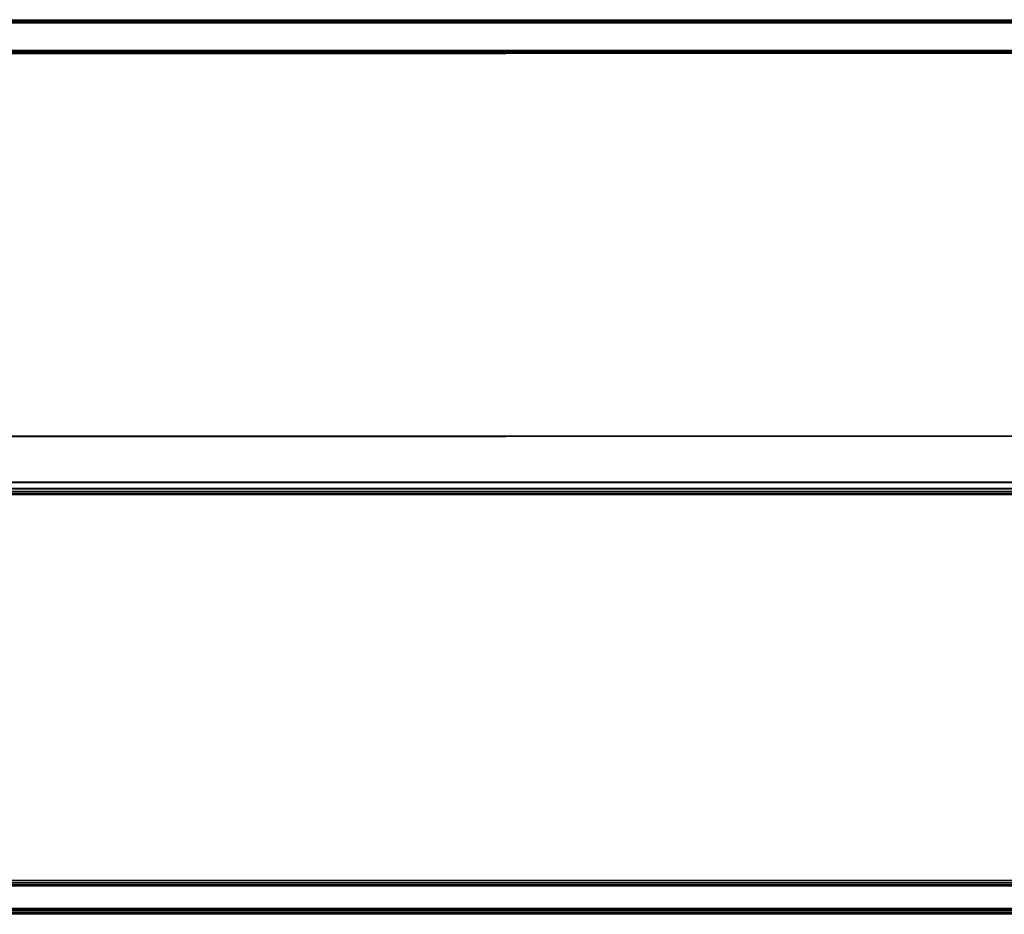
# Model space of a CAD drawing. Header units: millimetres. Extents: x -1015 to 3525, y 357 to 841.
# Tile 6 of 20: x 51 to 584, y 357 to 841. Entities that reach past the tile are written whole.
import ezdxf

# ---------------------------------------------------------------- set-up
doc = ezdxf.new("R2010")
doc.units = ezdxf.units.MM

# ---------------------------------------------------------------- blocks, each defined once
blk = doc.blocks.new('Drawing View1')
at = {"color": 7, "linetype": 'Continuous', "lineweight": 25}
for p, q in [((157.2, 11.4), (1653.2, 11.4)), ((157.21, 10.9), (1653.19, 10.9)), ((757.2, 12.4), (1053.2, 12.4)), ((757.2, 11.9), (1053.2, 11.9)), ((1053.2, 12.4), (1053.2, 11.9)), ((1053.2, 12.4), (1654.7, 12.4)), ((1654.7, 11.9), (1053.2, 11.9)), ((157.21, 10.65), (1653.19, 10.65)), ((157.2, -4.9), (1653.2, -4.9)), ((157.21, -4.15), (1653.19, -4.15)), ((157.21, -4.4), (1653.19, -4.4)), ((757.2, -5.4), (1053.2, -5.4)), ((757.2, -5.9), (1053.2, -5.9)), ((1053.2, -5.4), (1654.7, -5.4)), ((1053.2, -5.9), (1053.2, -5.4)), ((1654.7, -5.9), (1053.2, -5.9))]:
    blk.add_line(p, q, dxfattribs=at)
blk = doc.blocks.new('Drawing View2')
at = {"color": 7, "linetype": 'Continuous', "lineweight": 25}
for p, q in [((595.25, 32.9), (891.25, 32.9)), ((595.25, 32.4), (891.25, 32.4)), ((891.25, 32.4), (891.25, 32.9)), ((891.25, 32.9), (1492.75, 32.9)), ((1492.75, 32.4), (891.25, 32.4)), ((1492.75, 7.69), (-6.25, 7.69)), ((1492.75, 7.42), (-6.25, 7.42)), ((1393, 4.32), (93.5, 4.32)), ((1393, 4.06), (93.5, 4.06)), ((1393, 2.8), (93.5, 2.8)), ((1393, 2.7), (93.5, 2.7)), ((1393, 1.82), (93.5, 1.82)), ((1393, 1.03), (93.5, 1.03)), ((1393, 0.9), (93.5, 0.9))]:
    blk.add_line(p, q, dxfattribs=at)
blk = doc.blocks.new('Drawing View4')
at = {"color": 7, "linetype": 'Continuous', "lineweight": 25}
for p, q in [((1654.7, 12.4), (155.7, 12.4)), ((1654.7, 12.33), (155.7, 12.33)), ((1554.95, 11.35), (255.45, 11.35)), ((1554.95, 11.17), (255.45, 11.17)), ((1554.95, 10.32), (255.45, 10.32)), ((1554.95, 9.98), (255.45, 9.98)), ((1554.95, 9.35), (255.45, 9.35)), ((1554.95, 9.25), (255.45, 9.25)), ((1554.95, -2.75), (255.45, -2.75)), ((1554.95, -2.85), (255.45, -2.85)), ((1554.95, -3.48), (255.45, -3.48)), ((1554.95, -3.82), (255.45, -3.82)), ((1554.95, -4.67), (255.45, -4.67)), ((255.45, -4.85), (1554.95, -4.85)), ((1654.7, -5.83), (155.7, -5.83)), ((1654.7, -5.9), (155.7, -5.9))]:
    blk.add_line(p, q, dxfattribs=at)

msp = doc.modelspace()

# ---------------------------------------------------------------- block references
at = {"color": 7, "linetype": 'Continuous', "lineweight": 25}
for name, p in [('Drawing View1', (-739.24, 828.64)), ('Drawing View2', (-577.29, 582.94)), ('Drawing View4', (-739.24, 362.7))]:
    msp.add_blockref(name, p, dxfattribs=at)

doc.saveas('drawing.dxf')
